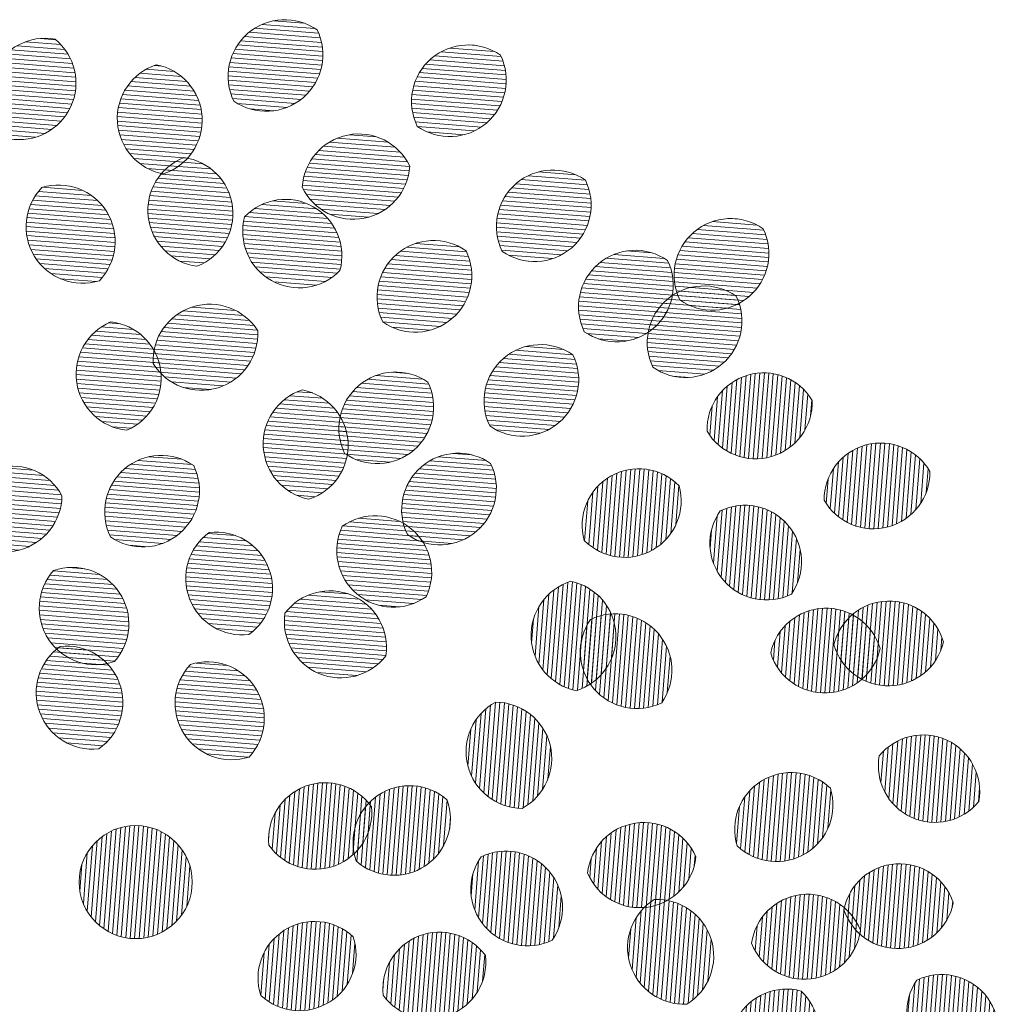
# Model space of a CAD drawing. Header units: metres. Extents: x 0 to 200176, y 0 to 356276.
# Tile 10 of 52: x 199122.888 to 199123.752, y 355670.111 to 355670.981. Entities that reach past the tile are written whole.
import ezdxf

# ---------------------------------------------------------------- set-up
doc = ezdxf.new("R2010")
doc.units = ezdxf.units.M
doc.layers.add('0_Ontwerplijnen_bomen', color=7, linetype='Continuous', lineweight=40)
doc.layers.add('N-WE-GR-BOOM-PRESENTATIE-S', color=90, linetype='Continuous', lineweight=5)
pattern_1 = [(265.5314259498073, (0, 0), (0.01995502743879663, -0.001559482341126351), [])]
pattern_2 = [(355.5314259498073, (0, 0), (0.001559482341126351, 0.01995502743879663), [])]

# ---------------------------------------------------------------- blocks, each defined once
blk = doc.blocks.new('BOOM_PRESENTATIE')
at = {"layer": 'N-WE-GR-BOOM-PRESENTATIE-S'}
h = blk.add_hatch(dxfattribs=at)
h.set_pattern_fill('ANSI31', color=98, scale=0.006304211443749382, angle=-49.46857405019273, style=0)
h.set_pattern_definition(pattern_2)
edge = h.paths.add_edge_path()
edge.add_arc((0.6642348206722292, 3.593286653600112), 0.2521684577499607, 55.00893813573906, 130.5314259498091)
edge.add_arc((0.6642348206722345, 3.593286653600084), 0.2521684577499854, 130.5314259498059, 206.0539137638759)
edge.add_arc((0.5822970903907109, 3.689116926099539), 0.2521684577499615, 235.0089381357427, 310.5314259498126)
edge.add_arc((0.5822970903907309, 3.689116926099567), 0.2521684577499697, 310.5314259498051, 386.0539137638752)
h = blk.add_hatch(dxfattribs=at)
h.set_pattern_fill('ANSI31', color=98, scale=0.006304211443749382, angle=-49.46857405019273, style=0)
h.set_pattern_definition(pattern_2)
edge = h.paths.add_edge_path()
edge.add_arc((-0.4038431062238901, 3.510398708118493), 0.252168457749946, 79.7771322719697, 155.2996200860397)
edge.add_arc((-0.4038431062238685, 3.510398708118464), 0.2521684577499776, 155.2996200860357, 230.8221079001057)
edge.add_arc((-0.5183913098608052, 3.563085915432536), 0.2521684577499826, 259.7771322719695, 335.2996200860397)
edge.add_arc((-0.5183913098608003, 3.563085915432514), 0.2521684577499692, 335.2996200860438, 410.8221079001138)
h = blk.add_hatch(dxfattribs=at)
h.set_pattern_fill('ANSI31', color=98, scale=0.006304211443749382, angle=-49.46857405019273, style=0)
h.set_pattern_definition(pattern_2)
edge = h.paths.add_edge_path()
edge.add_arc((1.481882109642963, 3.480677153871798), 0.2521684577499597, 55.00893813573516, 130.5314259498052)
edge.add_arc((1.481882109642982, 3.48067715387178), 0.2521684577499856, 130.5314259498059, 206.053913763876)
edge.add_arc((1.399944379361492, 3.57650742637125), 0.2521684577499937, 235.0089381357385, 310.5314259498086)
edge.add_arc((1.399944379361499, 3.576507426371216), 0.2521684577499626, 310.5314259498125, 386.0539137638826)
h = blk.add_hatch(dxfattribs=at)
h.set_pattern_fill('ANSI31', color=98, scale=0.006304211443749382, angle=-49.46857405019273, style=0)
h.set_pattern_definition(pattern_2)
edge = h.paths.add_edge_path()
edge.add_arc((0.04448530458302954, 3.39713196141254), 0.2521684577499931, 288.1303982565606, 363.6528860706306)
edge.add_arc((0.04448530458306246, 3.397131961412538), 0.2521684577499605, 3.652886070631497, 79.17537388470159)
edge.add_arc((0.1703133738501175, 3.405165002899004), 0.2521684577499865, 108.1303982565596, 183.6528860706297)
edge.add_arc((0.1703133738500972, 3.405165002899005), 0.2521684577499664, 183.6528860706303, 259.1753738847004)
h = blk.add_hatch(dxfattribs=at)
h.set_pattern_fill('ANSI31', color=98, scale=0.006304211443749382, angle=-49.46857405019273, style=0)
h.set_pattern_definition(pattern_2)
edge = h.paths.add_edge_path()
edge.add_arc((0.9700873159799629, 3.207477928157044), 0.2521684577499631, 205.6589581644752, 281.1814459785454)
edge.add_arc((0.970087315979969, 3.20747792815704), 0.2521684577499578, 281.1814459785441, 356.7039337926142)
edge.add_arc((0.9945371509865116, 3.08378702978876), 0.2521684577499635, 25.65895816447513, 101.1814459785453)
edge.add_arc((0.9945371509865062, 3.083787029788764), 0.2521684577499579, 101.1814459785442, 176.7039337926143)
h = blk.add_hatch(dxfattribs=at)
h.set_pattern_fill('ANSI31', color=98, scale=0.006304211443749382, angle=-49.46857405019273, style=0)
h.set_pattern_definition(pattern_2)
edge = h.paths.add_edge_path()
edge.add_arc((0.3064601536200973, 2.995809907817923), 0.2521684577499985, 111.3106181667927, 186.8331059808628)
edge.add_arc((0.3064601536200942, 2.995809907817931), 0.2521684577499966, 186.8331059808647, 262.3555937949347)
edge.add_arc((0.1812715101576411, 2.980808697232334), 0.2521684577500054, 291.3106181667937, 366.8331059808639)
edge.add_arc((0.1812715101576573, 2.980808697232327), 0.2521684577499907, 6.833105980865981, 82.35559379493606)
h = blk.add_hatch(dxfattribs=at)
h.set_pattern_fill('ANSI31', color=98, scale=0.006304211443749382, angle=-49.46857405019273, style=0)
h.set_pattern_definition(pattern_2)
edge = h.paths.add_edge_path()
edge.add_arc((1.860276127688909, 2.923213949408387), 0.2521684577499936, 55.00893813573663, 130.5314259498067)
edge.add_arc((1.860276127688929, 2.923213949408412), 0.2521684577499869, 130.5314259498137, 206.0539137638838)
edge.add_arc((1.778338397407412, 3.01904422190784), 0.2521684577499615, 235.0089381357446, 310.5314259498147)
edge.add_arc((1.778338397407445, 3.019044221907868), 0.252168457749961, 310.5314259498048, 386.0539137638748)
h = blk.add_hatch(dxfattribs=at)
h.set_pattern_fill('ANSI31', color=98, scale=0.006304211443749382, angle=-49.46857405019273, style=0)
h.set_pattern_definition(pattern_2)
edge = h.paths.add_edge_path()
edge.add_arc((-0.3435837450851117, 2.856252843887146), 0.25216845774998, 316.1643761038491, 391.6868639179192)
edge.add_arc((-0.3435837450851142, 2.85625284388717), 0.2521684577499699, 31.68686391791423, 107.2093517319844)
edge.add_arc((-0.236294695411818, 2.922481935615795), 0.2521684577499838, 136.1643761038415, 211.6868639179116)
edge.add_arc((-0.2362946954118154, 2.922481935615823), 0.2521684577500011, 211.6868639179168, 287.209351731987)
h = blk.add_hatch(dxfattribs=at)
h.set_pattern_fill('ANSI31', color=98, scale=0.006304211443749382, angle=-49.46857405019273, style=0)
h.set_pattern_definition(pattern_2)
edge = h.paths.add_edge_path()
edge.add_arc((0.6671886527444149, 2.792084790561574), 0.2521684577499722, 344.9981011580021, 420.5205889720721)
edge.add_arc((0.6671886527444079, 2.792084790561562), 0.2521684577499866, 60.52058897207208, 136.0430767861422)
edge.add_arc((0.7292360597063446, 2.901845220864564), 0.2521684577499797, 164.9981011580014, 240.5205889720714)
edge.add_arc((0.7292360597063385, 2.901845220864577), 0.2521684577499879, 240.520588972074, 316.0430767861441)
h = blk.add_hatch(dxfattribs=at)
h.set_pattern_fill('ANSI31', color=98, scale=0.006304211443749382, angle=-49.46857405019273, style=0)
h.set_pattern_definition(pattern_2)
edge = h.paths.add_edge_path()
edge.add_arc((2.652479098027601, 2.706670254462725), 0.2521684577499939, 55.0089381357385, 130.5314259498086)
edge.add_arc((2.652479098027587, 2.706670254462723), 0.2521684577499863, 130.5314259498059, 206.0539137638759)
edge.add_arc((2.570541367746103, 2.802500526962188), 0.252168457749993, 235.0089381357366, 310.5314259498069)
edge.add_arc((2.570541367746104, 2.80250052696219), 0.2521684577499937, 310.5314259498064, 386.0539137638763)
h = blk.add_hatch(dxfattribs=at)
h.set_pattern_fill('ANSI31', color=98, scale=0.006304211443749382, angle=-49.46857405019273, style=0)
h.set_pattern_definition(pattern_2)
edge = h.paths.add_edge_path()
edge.add_arc((1.328129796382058, 2.608476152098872), 0.2521684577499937, 55.00893813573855, 130.5314259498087)
edge.add_arc((1.328129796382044, 2.60847615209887), 0.2521684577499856, 130.5314259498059, 206.053913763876)
edge.add_arc((1.24619206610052, 2.704306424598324), 0.2521684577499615, 235.0089381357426, 310.5314259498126)
edge.add_arc((1.24619206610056, 2.704306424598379), 0.2521684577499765, 310.5314259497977, 386.0539137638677)
h = blk.add_hatch(dxfattribs=at)
h.set_pattern_fill('ANSI31', color=98, scale=0.006304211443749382, angle=-49.46857405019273, style=0)
h.set_pattern_definition(pattern_2)
edge = h.paths.add_edge_path()
edge.add_arc((2.226548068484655, 2.565123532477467), 0.2521684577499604, 55.00893813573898, 130.531425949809)
edge.add_arc((2.226548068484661, 2.565123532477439), 0.2521684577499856, 130.5314259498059, 206.053913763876)
edge.add_arc((2.144610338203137, 2.660953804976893), 0.2521684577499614, 235.0089381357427, 310.5314259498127)
edge.add_arc((2.144610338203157, 2.660953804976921), 0.2521684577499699, 310.5314259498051, 386.0539137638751)
h = blk.add_hatch(dxfattribs=at)
h.set_pattern_fill('ANSI31', color=98, scale=0.006304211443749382, angle=-49.46857405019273, style=0)
h.set_pattern_definition(pattern_2)
edge = h.paths.add_edge_path()
edge.add_arc((2.532748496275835, 2.406142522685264), 0.2521684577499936, 55.00893813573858, 130.5314259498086)
edge.add_arc((2.53274849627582, 2.406142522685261), 0.2521684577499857, 130.5314259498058, 206.0539137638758)
edge.add_arc((2.450810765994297, 2.501972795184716), 0.2521684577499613, 235.0089381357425, 310.5314259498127)
edge.add_arc((2.450810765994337, 2.50197279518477), 0.2521684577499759, 310.5314259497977, 386.0539137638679)
h = blk.add_hatch(dxfattribs=at)
h.set_pattern_fill('ANSI31', color=106, scale=0.006304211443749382, angle=-49.46857405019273, style=0)
h.set_pattern_definition(pattern_2)
edge = h.paths.add_edge_path()
edge.add_arc((0.2923187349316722, 2.444994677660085), 0.2521684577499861, 211.8169815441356, 287.3394693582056)
edge.add_arc((0.2923187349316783, 2.444994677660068), 0.2521684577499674, 287.3394693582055, 362.8619571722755)
edge.add_arc((0.3298959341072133, 2.324640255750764), 0.2521684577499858, 31.8169815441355, 107.3394693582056)
edge.add_arc((0.3298959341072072, 2.324640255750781), 0.2521684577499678, 107.3394693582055, 182.8619571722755)
h = blk.add_hatch(dxfattribs=at)
h.set_pattern_fill('ANSI31', color=106, scale=0.006304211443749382, angle=-49.46857405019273, style=0)
h.set_pattern_definition(pattern_2)
edge = h.paths.add_edge_path()
edge.add_arc((-0.1381030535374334, 2.24684496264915), 0.2521684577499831, 292.9952834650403, 368.5177712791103)
edge.add_arc((-0.1381030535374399, 2.246844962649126), 0.2521684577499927, 8.517771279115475, 84.04025909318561)
edge.add_arc((-0.0134095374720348, 2.265520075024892), 0.2521684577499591, 112.995283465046, 188.5177712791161)
edge.add_arc((-0.01340953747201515, 2.265520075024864), 0.2521684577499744, 188.517771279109, 264.040259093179)
h = blk.add_hatch(dxfattribs=at)
h.set_pattern_fill('ANSI31', color=106, scale=0.006304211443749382, angle=-49.46857405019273, style=0)
h.set_pattern_definition(pattern_2)
edge = h.paths.add_edge_path()
edge.add_arc((1.804945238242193, 2.144527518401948), 0.2521684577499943, 55.00893813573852, 130.5314259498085)
edge.add_arc((1.8049452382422, 2.144527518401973), 0.2521684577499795, 130.5314259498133, 206.0539137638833)
edge.add_arc((1.723007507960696, 2.240357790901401), 0.2521684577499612, 235.0089381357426, 310.5314259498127)
edge.add_arc((1.723007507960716, 2.240357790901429), 0.2521684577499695, 310.5314259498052, 386.0539137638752)
h = blk.add_hatch(dxfattribs=at)
h.set_pattern_fill('ANSI31', color=106, scale=0.006304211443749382, angle=-49.46857405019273, style=0)
h.set_pattern_definition(pattern_2)
edge = h.paths.add_edge_path()
edge.add_arc((1.158217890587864, 2.022366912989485), 0.2521684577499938, 55.00893813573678, 130.5314259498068)
edge.add_arc((1.158217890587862, 2.022366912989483), 0.2521684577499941, 130.5314259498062, 206.0539137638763)
edge.add_arc((1.076280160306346, 2.118197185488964), 0.2521684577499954, 235.0089381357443, 310.5314259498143)
edge.add_arc((1.076280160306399, 2.118197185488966), 0.2521684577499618, 310.5314259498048, 386.0539137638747)
h = blk.add_hatch(dxfattribs=at)
h.set_pattern_fill('ANSI31', color=98, scale=0.006304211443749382, angle=220.5314259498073, style=0)
h.set_pattern_definition(pattern_1)
edge = h.paths.add_edge_path()
edge.add_arc((2.799384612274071, 2.01859907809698), 0.2521684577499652, 30.85668095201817, 106.3791687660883)
edge.add_arc((2.799384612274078, 2.018599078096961), 0.2521684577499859, 106.3791687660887, 181.9016565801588)
edge.add_arc((2.763829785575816, 2.13956637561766), 0.2521684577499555, 210.8566809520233, 286.3791687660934)
edge.add_arc((2.763829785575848, 2.139566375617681), 0.2521684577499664, 286.3791687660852, 361.9016565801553)
h = blk.add_hatch(dxfattribs=at)
h.set_pattern_fill('ANSI31', color=106, scale=0.006304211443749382, angle=-49.46857405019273, style=0)
h.set_pattern_definition(pattern_2)
edge = h.paths.add_edge_path()
edge.add_arc((0.8207541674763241, 1.954656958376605), 0.2521684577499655, 107.853573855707, 183.376061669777)
edge.add_arc((0.8207541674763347, 1.954656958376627), 0.2521684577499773, 183.3760616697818, 258.8985494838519)
edge.add_arc((0.6948887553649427, 1.947231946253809), 0.252168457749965, 287.8535738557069, 363.376061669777)
edge.add_arc((0.6948887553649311, 1.947231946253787), 0.2521684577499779, 3.376061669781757, 78.89854948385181)
h = blk.add_hatch(dxfattribs=at)
h.set_pattern_fill('ANSI31', color=98, scale=0.006304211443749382, angle=220.5314259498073, style=0)
h.set_pattern_definition(pattern_1)
edge = h.paths.add_edge_path()
edge.add_arc((3.321385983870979, 1.705773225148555), 0.2521684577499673, 29.59422146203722, 105.1167092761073)
edge.add_arc((3.321385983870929, 1.705773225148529), 0.2521684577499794, 105.1167092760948, 180.6391970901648)
edge.add_arc((3.288504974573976, 1.827494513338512), 0.2521684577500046, 209.5942214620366, 285.1167092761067)
edge.add_arc((3.288504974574, 1.827494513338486), 0.252168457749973, 285.1167092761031, 360.6391970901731)
h = blk.add_hatch(dxfattribs=at)
h.set_pattern_fill('ANSI31', color=106, scale=0.006304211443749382, angle=-49.46857405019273, style=0)
h.set_pattern_definition(pattern_2)
edge = h.paths.add_edge_path()
edge.add_arc((0.1140178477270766, 1.650525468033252), 0.252168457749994, 55.00893813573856, 130.5314259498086)
edge.add_arc((0.1140178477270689, 1.650525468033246), 0.2521684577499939, 130.5314259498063, 206.0539137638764)
edge.add_arc((0.03208011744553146, 1.7463557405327), 0.2521684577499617, 235.0089381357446, 310.5314259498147)
edge.add_arc((0.03208011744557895, 1.74635574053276), 0.2521684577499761, 310.5314259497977, 386.0539137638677)
h = blk.add_hatch(dxfattribs=at)
h.set_pattern_fill('ANSI31', color=106, scale=0.006304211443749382, angle=-49.46857405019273, style=0)
h.set_pattern_definition(pattern_2)
edge = h.paths.add_edge_path()
edge.add_arc((1.437776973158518, 1.660267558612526), 0.2521684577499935, 55.00893813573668, 130.5314259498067)
edge.add_arc((1.437776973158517, 1.660267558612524), 0.2521684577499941, 130.5314259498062, 206.0539137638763)
edge.add_arc((1.355839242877, 1.756097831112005), 0.2521684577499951, 235.0089381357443, 310.5314259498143)
edge.add_arc((1.355839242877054, 1.756097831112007), 0.2521684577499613, 310.5314259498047, 386.0539137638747)
h = blk.add_hatch(dxfattribs=at)
h.set_pattern_fill('ANSI31', color=106, scale=0.006304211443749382, angle=-49.46857405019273, style=0)
h.set_pattern_definition(pattern_2)
edge = h.paths.add_edge_path()
edge.add_arc((-0.5504164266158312, 1.602727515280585), 0.2521684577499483, 28.45144370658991, 103.97393152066)
edge.add_arc((-0.5504164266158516, 1.602727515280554), 0.2521684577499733, 103.9739315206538, 179.4964193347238)
edge.add_arc((-0.5808632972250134, 1.725080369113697), 0.2521684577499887, 208.4514437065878, 283.9739315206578)
edge.add_arc((-0.5808632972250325, 1.725080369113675), 0.2521684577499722, 283.9739315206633, 359.4964193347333)
h = blk.add_hatch(dxfattribs=at)
h.set_pattern_fill('ANSI31', color=106, scale=0.006304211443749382, angle=220.5314259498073, style=0)
h.set_pattern_definition(pattern_1)
edge = h.paths.add_edge_path()
edge.add_arc((2.242707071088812, 1.590962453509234), 0.2521684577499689, 44.46647829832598, 119.988966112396)
edge.add_arc((2.242707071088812, 1.590962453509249), 0.2521684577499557, 119.9889661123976, 195.5114539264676)
edge.add_arc((2.179685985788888, 1.700166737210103), 0.2521684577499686, 224.466478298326, 299.988966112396)
edge.add_arc((2.179685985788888, 1.700166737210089), 0.2521684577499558, 299.9889661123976, 375.5114539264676)
h = blk.add_hatch(dxfattribs=at)
h.set_pattern_fill('ANSI31', color=106, scale=0.006304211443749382, angle=220.5314259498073, style=0)
h.set_pattern_definition(pattern_1)
edge = h.paths.add_edge_path()
edge.add_arc((2.716321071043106, 1.428258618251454), 0.2521684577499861, 325.0089381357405, 400.5314259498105)
edge.add_arc((2.716321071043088, 1.428258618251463), 0.2521684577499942, 40.5314259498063, 116.0539137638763)
edge.add_arc((2.812151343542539, 1.510196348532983), 0.2521684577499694, 145.0089381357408, 220.5314259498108)
edge.add_arc((2.812151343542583, 1.510196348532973), 0.2521684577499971, 220.5314259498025, 296.0539137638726)
h = blk.add_hatch(dxfattribs=at)
h.set_pattern_fill('ANSI31', color=54, scale=0.006304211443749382, angle=-49.46857405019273, style=0)
h.set_pattern_definition(pattern_2)
edge = h.paths.add_edge_path()
edge.add_arc((1.067565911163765, 1.381245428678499), 0.2521684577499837, 334.4742554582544, 409.9967432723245)
edge.add_arc((1.067565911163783, 1.381245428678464), 0.2521684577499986, 49.99674327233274, 125.5192310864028)
edge.add_arc((1.148616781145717, 1.477826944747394), 0.2521684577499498, 154.4742554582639, 229.996743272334)
edge.add_arc((1.148616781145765, 1.477826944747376), 0.2521684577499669, 229.996743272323, 305.519231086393)
h = blk.add_hatch(dxfattribs=at)
h.set_pattern_fill('ANSI31', color=54, scale=0.006304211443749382, angle=-49.46857405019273, style=0)
h.set_pattern_definition(pattern_2)
edge = h.paths.add_edge_path()
edge.add_arc((0.4752724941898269, 1.354469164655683), 0.2521684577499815, 125.7132664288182, 201.2357542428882)
edge.add_arc((0.4752724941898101, 1.354469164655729), 0.2521684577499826, 201.2357542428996, 276.7582420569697)
edge.add_arc((0.3577496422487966, 1.308800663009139), 0.2521684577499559, 305.7132664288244, 381.2357542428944)
edge.add_arc((0.357749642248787, 1.308800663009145), 0.2521684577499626, 21.23575424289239, 96.75824205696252)
h = blk.add_hatch(dxfattribs=at)
h.set_pattern_fill('ANSI31', color=54, scale=0.006304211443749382, angle=-49.46857405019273, style=0)
h.set_pattern_definition(pattern_2)
edge = h.paths.add_edge_path()
edge.add_arc((-0.1776953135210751, 1.221265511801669), 0.2521684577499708, 138.2969288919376, 213.8194167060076)
edge.add_arc((-0.1776953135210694, 1.221265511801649), 0.2521684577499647, 213.8194167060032, 289.3419045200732)
edge.add_arc((-0.2824455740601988, 1.151089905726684), 0.2521684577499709, 318.2969288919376, 393.8194167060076)
edge.add_arc((-0.2824455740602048, 1.151089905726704), 0.2521684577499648, 33.81941670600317, 109.3419045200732)
h = blk.add_hatch(dxfattribs=at)
h.set_pattern_fill('ANSI31', color=54, scale=0.006304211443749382, angle=220.5314259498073, style=0)
h.set_pattern_definition(pattern_1)
edge = h.paths.add_edge_path()
edge.add_arc((1.888884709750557, 1.09441961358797), 0.2521684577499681, 287.1425814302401, 362.6650692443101)
edge.add_arc((1.888884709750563, 1.094419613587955), 0.2521684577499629, 2.665069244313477, 78.18755705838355)
edge.add_arc((2.014832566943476, 1.100282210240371), 0.252168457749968, 107.1425814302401, 182.6650692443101)
edge.add_arc((2.014832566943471, 1.100282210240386), 0.2521684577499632, 182.6650692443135, 258.1875570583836)
h = blk.add_hatch(dxfattribs=at)
h.set_pattern_fill('ANSI31', color=54, scale=0.006304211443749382, angle=-49.46857405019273, style=0)
h.set_pattern_definition(pattern_2)
edge = h.paths.add_edge_path()
edge.add_arc((0.9148823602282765, 1.162693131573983), 0.252168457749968, 171.5816616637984, 247.1041494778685)
edge.add_arc((0.9148823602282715, 1.162693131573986), 0.2521684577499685, 247.1041494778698, 322.6266372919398)
edge.add_arc((0.8658283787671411, 1.046542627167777), 0.2521684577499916, 351.5816616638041, 427.1041494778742)
edge.add_arc((0.8658283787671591, 1.046542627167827), 0.2521684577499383, 67.10414947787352, 142.6266372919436)
h = blk.add_hatch(dxfattribs=at)
h.set_pattern_fill('ANSI31', color=98, scale=0.006304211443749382, angle=220.5314259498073, style=0)
h.set_pattern_definition(pattern_1)
edge = h.paths.add_edge_path()
edge.add_arc((3.35878692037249, 1.001144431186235), 0.25216845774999, 16.00923003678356, 91.53171785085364)
edge.add_arc((3.3587869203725, 1.001144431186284), 0.252168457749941, 91.53171785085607, 167.0542056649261)
edge.add_arc((3.355416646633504, 1.12718360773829), 0.2521684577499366, 196.0092300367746, 271.5317178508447)
edge.add_arc((3.355416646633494, 1.127183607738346), 0.2521684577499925, 271.5317178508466, 347.0542056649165)
h = blk.add_hatch(dxfattribs=at)
h.set_pattern_fill('ANSI31', color=54, scale=0.006304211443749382, angle=220.5314259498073, style=0)
h.set_pattern_definition(pattern_1)
edge = h.paths.add_edge_path()
edge.add_arc((2.138396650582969, 0.9441318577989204), 0.2521684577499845, 325.0089381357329, 400.5314259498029)
edge.add_arc((2.138396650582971, 0.9441318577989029), 0.2521684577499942, 40.5314259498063, 116.0539137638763)
edge.add_arc((2.234226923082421, 1.026069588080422), 0.2521684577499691, 145.0089381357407, 220.5314259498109)
edge.add_arc((2.234226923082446, 1.026069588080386), 0.2521684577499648, 220.531425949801, 296.053913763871)
h = blk.add_hatch(dxfattribs=at)
h.set_pattern_fill('ANSI31', color=106, scale=0.006304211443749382, angle=220.5314259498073, style=0)
h.set_pattern_definition(pattern_1)
edge = h.paths.add_edge_path()
edge.add_arc((3.077466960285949, 0.9691685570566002), 0.2521684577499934, 16.84312008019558, 92.36560789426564)
edge.add_arc((3.077466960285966, 0.9691685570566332), 0.2521684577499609, 92.36560789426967, 167.8880957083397)
edge.add_arc((3.07226271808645, 1.095145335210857), 0.2521684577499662, 196.8431200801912, 272.3656078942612)
edge.add_arc((3.072262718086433, 1.095145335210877), 0.2521684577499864, 272.3656078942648, 347.8880957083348)
h = blk.add_hatch(dxfattribs=at)
h.set_pattern_fill('ANSI31', color=54, scale=0.006304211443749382, angle=-49.46857405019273, style=0)
h.set_pattern_definition(pattern_2)
edge = h.paths.add_edge_path()
edge.add_arc((-0.19119707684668, 0.8446401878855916), 0.2521684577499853, 125.0201308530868, 200.5426186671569)
edge.add_arc((-0.1911970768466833, 0.8446401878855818), 0.2521684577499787, 200.5426186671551, 276.0651064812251)
edge.add_arc((-0.3092637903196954, 0.8003967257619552), 0.252168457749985, 305.0201308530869, 380.5426186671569)
edge.add_arc((-0.3092637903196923, 0.8003967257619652), 0.2521684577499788, 20.54261866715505, 96.06510648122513)
h = blk.add_hatch(dxfattribs=at)
h.set_pattern_fill('ANSI31', color=54, scale=0.006304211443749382, angle=-49.46857405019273, style=0)
h.set_pattern_definition(pattern_2)
edge = h.paths.add_edge_path()
edge.add_arc((0.4277707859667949, 0.7976534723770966), 0.2521684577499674, 136.8764723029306, 212.3989601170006)
edge.add_arc((0.4277707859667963, 0.7976534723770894), 0.2521684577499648, 212.398960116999, 287.9214479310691)
edge.add_arc((0.3213131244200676, 0.7300960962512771), 0.2521684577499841, 316.8764723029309, 392.398960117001)
edge.add_arc((0.3213131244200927, 0.7300960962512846), 0.2521684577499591, 32.39896011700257, 107.9214479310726)
h = blk.add_hatch(dxfattribs=at)
h.set_pattern_fill('ANSI31', color=60, scale=0.006304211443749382, angle=220.5314259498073, style=0)
h.set_pattern_definition(pattern_1)
edge = h.paths.add_edge_path()
edge.add_arc((1.602727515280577, 0.5504164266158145), 0.2521684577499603, 298.4514437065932, 373.9739315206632)
edge.add_arc((1.602727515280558, 0.55041642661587), 0.2521684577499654, 13.97393152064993, 89.49641933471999)
edge.add_arc((1.725080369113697, 0.5808632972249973), 0.2521684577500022, 118.4514437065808, 193.9739315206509)
edge.add_arc((1.72508036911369, 0.5808632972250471), 0.2521684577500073, 193.9739315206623, 269.4964193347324)
h = blk.add_hatch(dxfattribs=at)
h.set_pattern_fill('ANSI31', color=98, scale=0.006304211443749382, angle=220.5314259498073, style=0)
h.set_pattern_definition(pattern_1)
edge = h.paths.add_edge_path()
edge.add_arc((3.510398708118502, 0.4038431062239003), 0.25216845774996, 349.777132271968, 425.2996200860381)
edge.add_arc((3.510398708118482, 0.4038431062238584), 0.2521684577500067, 65.29962008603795, 140.822107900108)
edge.add_arc((3.563085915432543, 0.5183913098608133), 0.2521684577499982, 169.7771322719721, 245.299620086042)
edge.add_arc((3.563085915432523, 0.5183913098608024), 0.2521684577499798, 245.2996200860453, 320.8221079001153)
h = blk.add_hatch(dxfattribs=at)
h.set_pattern_fill('ANSI31', color=106, scale=0.006304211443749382, angle=220.5314259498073, style=0)
h.set_pattern_definition(pattern_1)
edge = h.paths.add_edge_path()
edge.add_arc((2.856252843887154, 0.3435837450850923), 0.2521684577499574, 226.1643761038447, 301.6868639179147)
edge.add_arc((2.856252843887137, 0.3435837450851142), 0.2521684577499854, 301.6868639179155, 377.2093517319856)
edge.add_arc((2.922481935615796, 0.2362946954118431), 0.2521684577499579, 46.16437610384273, 121.6868639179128)
edge.add_arc((2.922481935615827, 0.23629469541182), 0.2521684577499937, 121.6868639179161, 197.2093517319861)
h = blk.add_hatch(dxfattribs=at)
h.set_pattern_fill('ANSI31', color=60, scale=0.006304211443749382, angle=220.5314259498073, style=0)
h.set_pattern_definition(pattern_1)
edge = h.paths.add_edge_path()
edge.add_arc((0.8446401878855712, 0.1911970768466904), 0.252168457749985, 35.02013085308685, 110.5426186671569)
edge.add_arc((0.84464018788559, 0.191197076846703), 0.2521684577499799, 110.5426186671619, 186.065106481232)
edge.add_arc((0.8003967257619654, 0.3092637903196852), 0.252168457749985, 215.0201308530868, 290.5426186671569)
edge.add_arc((0.8003967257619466, 0.3092637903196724), 0.2521684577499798, 290.5426186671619, 366.065106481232)
h = blk.add_hatch(dxfattribs=at)
h.set_pattern_fill('ANSI31', color=60, scale=0.006304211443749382, angle=220.5314259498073, style=0)
h.set_pattern_definition(pattern_1)
edge = h.paths.add_edge_path()
edge.add_arc((1.221265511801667, 0.1776953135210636), 0.2521684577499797, 48.29692889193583, 123.8194167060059)
edge.add_arc((1.221265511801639, 0.177695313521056), 0.2521684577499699, 123.8194167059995, 199.3419045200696)
edge.add_arc((1.151089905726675, 0.2824455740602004), 0.2521684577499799, 228.2969288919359, 303.8194167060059)
edge.add_arc((1.151089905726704, 0.2824455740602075), 0.2521684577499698, 303.8194167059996, 379.3419045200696)
h = blk.add_hatch(dxfattribs=at)
h.set_pattern_fill('ANSI31', color=54, scale=0.006304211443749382, angle=220.5314259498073, style=0)
h.set_pattern_definition(pattern_1)
edge = h.paths.add_edge_path()
edge.add_arc((2.246844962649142, 0.13810305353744), 0.2521684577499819, 202.9952834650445, 278.5177712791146)
edge.add_arc((2.246844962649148, 0.1381030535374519), 0.2521684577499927, 278.5177712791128, 354.0402590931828)
edge.add_arc((2.26552007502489, 0.01340953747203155), 0.252168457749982, 22.99528346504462, 98.51777127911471)
edge.add_arc((2.265520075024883, 0.01340953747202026), 0.2521684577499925, 98.51777127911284, 174.0402590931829)
h = blk.add_hatch(dxfattribs=at)
h.set_pattern_fill('ANSI31', color=60, scale=0.006304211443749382, angle=40.53142594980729, style=0)
h.set_pattern_definition([(85.53142594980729, (0, 0), (-0.01995502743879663, 0.001559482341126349), [])])
edge = h.paths.add_edge_path()
edge.add_arc((0, 0), 0.2521684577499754, 0, 360)
h = blk.add_hatch(dxfattribs=at)
h.set_pattern_fill('ANSI31', color=60, scale=0.006304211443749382, angle=220.5314259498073, style=0)
h.set_pattern_definition(pattern_1)
edge = h.paths.add_edge_path()
edge.add_arc((1.650525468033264, -0.1140178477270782), 0.2521684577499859, 325.0089381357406, 400.5314259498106)
edge.add_arc((1.650525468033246, -0.1140178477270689), 0.2521684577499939, 40.5314259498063, 116.0539137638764)
edge.add_arc((1.746355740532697, -0.03208011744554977), 0.2521684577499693, 145.0089381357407, 220.5314259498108)
edge.add_arc((1.746355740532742, -0.03208011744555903), 0.2521684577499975, 220.5314259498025, 296.0539137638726)
h = blk.add_hatch(dxfattribs=at)
h.set_pattern_fill('ANSI31', color=106, scale=0.006304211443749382, angle=220.5314259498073, style=0)
h.set_pattern_definition(pattern_1)
edge = h.paths.add_edge_path()
edge.add_arc((3.397131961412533, -0.04448530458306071), 0.2521684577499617, 198.130398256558, 273.6528860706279)
edge.add_arc((3.397131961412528, -0.04448530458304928), 0.252168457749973, 273.6528860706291, 349.1753738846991)
edge.add_arc((3.405165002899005, -0.1703133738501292), 0.2521684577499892, 18.13039825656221, 93.6528860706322)
edge.add_arc((3.405165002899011, -0.1703133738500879), 0.2521684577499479, 93.6528860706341, 169.1753738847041)
h = blk.add_hatch(dxfattribs=at)
h.set_pattern_fill('ANSI31', color=54, scale=0.006304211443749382, angle=220.5314259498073, style=0)
h.set_pattern_definition(pattern_1)
edge = h.paths.add_edge_path()
edge.add_arc((2.444994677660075, -0.2923187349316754), 0.2521684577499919, 121.8169815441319, 197.3394693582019)
edge.add_arc((2.444994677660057, -0.2923187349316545), 0.2521684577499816, 197.3394693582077, 272.8619571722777)
edge.add_arc((2.324640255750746, -0.3298959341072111), 0.2521684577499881, 301.8169815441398, 377.3394693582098)
edge.add_arc((2.324640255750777, -0.3298959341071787), 0.2521684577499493, 17.33946935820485, 92.86195717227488)
h = blk.add_hatch(dxfattribs=at)
h.set_pattern_fill('ANSI31', color=106, scale=0.006304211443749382, angle=220.5314259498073, style=0)
h.set_pattern_definition(pattern_1)
edge = h.paths.add_edge_path()
edge.add_arc((2.995809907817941, -0.3064601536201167), 0.2521684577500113, 21.31061816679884, 96.83310598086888)
edge.add_arc((2.995809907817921, -0.3064601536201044), 0.2521684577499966, 96.8331059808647, 172.3555937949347)
edge.add_arc((2.980808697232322, -0.1812715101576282), 0.2521684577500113, 201.3106181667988, 276.8331059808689)
edge.add_arc((2.980808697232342, -0.1812715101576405), 0.2521684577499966, 276.8331059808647, 352.3555937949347)
h = blk.add_hatch(dxfattribs=at)
h.set_pattern_fill('ANSI31', color=60, scale=0.006304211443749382, angle=220.5314259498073, style=0)
h.set_pattern_definition(pattern_1)
edge = h.paths.add_edge_path()
edge.add_arc((0.797653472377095, -0.42777078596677), 0.2521684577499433, 46.8764723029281, 122.3989601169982)
edge.add_arc((0.7976534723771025, -0.4277707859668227), 0.2521684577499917, 122.3989601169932, 197.9214479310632)
edge.add_arc((0.7300960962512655, -0.3213131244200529), 0.2521684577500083, 226.8764723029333, 302.3989601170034)
edge.add_arc((0.7300960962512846, -0.3213131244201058), 0.2521684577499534, 302.3989601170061, 377.9214479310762)
h = blk.add_hatch(dxfattribs=at)
h.set_pattern_fill('ANSI31', color=60, scale=0.006304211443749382, angle=220.5314259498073, style=0)
h.set_pattern_definition(pattern_1)
edge = h.paths.add_edge_path()
edge.add_arc((1.354469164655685, -0.4752724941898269), 0.2521684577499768, 35.71326642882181, 111.2357542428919)
edge.add_arc((1.354469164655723, -0.4752724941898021), 0.2521684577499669, 111.2357542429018, 186.7582420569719)
edge.add_arc((1.308800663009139, -0.3577496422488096), 0.2521684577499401, 215.7132664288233, 291.2357542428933)
edge.add_arc((1.308800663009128, -0.357749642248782), 0.2521684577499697, 291.2357542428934, 366.7582420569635)
h = blk.add_hatch(dxfattribs=at)
h.set_pattern_fill('ANSI31', color=98, scale=0.006304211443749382, angle=220.5314259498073, style=0)
h.set_pattern_definition(pattern_1)
edge = h.paths.add_edge_path()
edge.add_arc((3.59328665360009, -0.6642348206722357), 0.2521684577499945, 325.0089381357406, 400.5314259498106)
edge.add_arc((3.593286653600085, -0.664234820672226), 0.2521684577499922, 40.5314259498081, 116.0539137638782)
edge.add_arc((3.68911692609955, -0.5822970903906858), 0.2521684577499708, 145.0089381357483, 220.5314259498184)
edge.add_arc((3.689116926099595, -0.5822970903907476), 0.2521684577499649, 220.531425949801, 296.053913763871)
h = blk.add_hatch(dxfattribs=at)
h.set_pattern_fill('ANSI31', color=106, scale=0.006304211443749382, angle=220.5314259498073, style=0)
h.set_pattern_definition(pattern_1)
edge = h.paths.add_edge_path()
edge.add_arc((2.792084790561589, -0.6671886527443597), 0.2521684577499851, 254.9981011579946, 330.5205889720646)
edge.add_arc((2.792084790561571, -0.6671886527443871), 0.2521684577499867, 330.520588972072, 406.0430767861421)
edge.add_arc((2.901845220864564, -0.7292360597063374), 0.2521684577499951, 74.99810115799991, 150.5205889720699)
edge.add_arc((2.901845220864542, -0.7292360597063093), 0.2521684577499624, 150.520588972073, 226.0430767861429)
at = {"layer": 'N-WE-GR-BOOM-PRESENTATIE-S', "color": 98}
for points in [[(0.8088404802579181, 3.799873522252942, 0.3419987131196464), (0.5003593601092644, 3.784947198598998, 0.3419987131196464), (0.4376914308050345, 3.482530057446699, 0.3419987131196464), (0.7461725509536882, 3.497456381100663, 0.3419987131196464)], [(-0.3590888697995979, 3.758563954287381, 0.3419987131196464), (-0.6329395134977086, 3.615773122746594, 0.3419987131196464), (-0.5631455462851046, 3.314920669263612, 0.3419987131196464), (-0.289294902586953, 3.45771150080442, 0.3419987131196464)], [(1.626487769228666, 3.687264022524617, 0.3419987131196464), (1.318006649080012, 3.672337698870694, 0.3419987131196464), (1.255338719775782, 3.369920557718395, 0.3419987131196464), (1.563819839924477, 3.384846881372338, 0.3419987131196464)], [(0.1229552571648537, 3.157483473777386, 0.3419987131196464), (0.2961414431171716, 3.413198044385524, 0.3419987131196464), (0.09184342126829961, 3.644813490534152, 0.3419987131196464), (-0.08134276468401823, 3.389098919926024, 0.3419987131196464)], [(0.7427858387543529, 3.098285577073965, 0.3419987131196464), (1.01898698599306, 2.960096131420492, 0.3419987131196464), (1.221838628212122, 3.192979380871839, 0.3419987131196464), (0.9456374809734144, 3.331168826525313, 0.3419987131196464)], [(0.2148161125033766, 3.230736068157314, 0.3419987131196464), (0.05608286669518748, 2.965807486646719, 0.3419987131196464), (0.2729155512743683, 2.745882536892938, 0.3419987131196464), (0.4316487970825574, 3.010811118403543, 0.3419987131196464)], [(2.004881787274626, 3.129800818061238, 0.3419987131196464), (1.696400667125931, 3.114874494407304, 0.3419987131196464), (1.633732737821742, 2.812457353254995, 0.3419987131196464), (1.942213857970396, 2.82738367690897, 0.3419987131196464)], [(-0.1616871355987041, 2.681603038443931, 0.3419987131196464), (-0.1290056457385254, 2.988711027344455, 0.3419987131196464), (-0.4181913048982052, 3.097131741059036, 0.3419987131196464), (-0.4508727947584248, 2.790023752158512, 0.3419987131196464)], [(0.9107625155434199, 2.726810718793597, 0.3419987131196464), (0.7912834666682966, 3.011605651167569, 0.3419987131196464), (0.4856621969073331, 2.967119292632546, 0.3419987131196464), (0.6051412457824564, 2.682324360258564, 0.3419987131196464)], [(2.797084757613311, 2.913257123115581, 0.3419987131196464), (2.488603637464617, 2.898330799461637, 0.3419987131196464), (2.425935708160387, 2.595913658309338, 0.3419987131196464), (2.734416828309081, 2.610839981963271, 0.3419987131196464)], [(1.472735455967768, 2.815063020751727, 0.3419987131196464), (1.164254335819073, 2.800136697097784, 0.3419987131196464), (1.101586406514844, 2.497719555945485, 0.3419987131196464), (1.410067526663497, 2.512645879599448, 0.3419987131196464)], [(2.371153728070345, 2.771710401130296, 0.3419987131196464), (2.062672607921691, 2.756784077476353, 0.3419987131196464), (2.000004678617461, 2.454366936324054, 0.3419987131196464), (2.308485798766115, 2.469293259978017, 0.3419987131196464)], [(2.677354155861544, 2.612729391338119, 0.3419987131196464), (2.36887303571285, 2.597803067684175, 0.3419987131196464), (2.30620510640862, 2.295385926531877, 0.3419987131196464), (2.614686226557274, 2.31031225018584, 0.3419987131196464)], [(3.01585936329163, 2.147934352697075, 0.3419987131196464), (2.728274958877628, 2.260533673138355, 0.3419987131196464), (2.547355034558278, 2.01023110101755, 0.3419987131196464), (2.834939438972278, 1.897631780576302, 0.3419987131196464)], [(3.540657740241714, 1.830307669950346, 0.3419987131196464), (3.255623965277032, 1.949215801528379, 0.3419987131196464), (3.069233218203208, 1.702960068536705, 0.3419987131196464), (3.354266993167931, 1.584051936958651, 0.3419987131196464)], [(3.60117559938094, 1.07069052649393, 0.3419987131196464), (3.352046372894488, 1.253222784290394, 0.3419987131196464), (3.113027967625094, 1.057637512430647, 0.3419987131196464), (3.362157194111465, 0.8751052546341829, 0.3419987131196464)], [(3.758563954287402, 0.3590888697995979, 0.3419987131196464), (3.615773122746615, 0.632939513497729, 0.3419987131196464), (3.314920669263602, 0.5631455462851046, 0.3419987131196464), (3.45771150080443, 0.2892949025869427, 0.3419987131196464)], [(3.799873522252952, -0.8088404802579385, 0.3419987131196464), (3.784947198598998, -0.5003593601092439, 0.3419987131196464), (3.482530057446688, -0.4376914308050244, 0.3419987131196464), (3.497456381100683, -0.7461725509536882, 0.3419987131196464)]]:
    blk.add_lwpolyline(points, format="xyb", close=True, dxfattribs=at)
at = {"layer": 'N-WE-GR-BOOM-PRESENTATIE-S', "color": 106}
for points in [[(0.07804199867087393, 2.312049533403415, 0.3419987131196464), (0.3674731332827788, 2.20428583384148, 0.3419987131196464), (0.5441726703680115, 2.457585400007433, 0.3419987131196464), (0.2547415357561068, 2.565349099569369, 0.3419987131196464)], [(-0.03959209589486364, 2.014714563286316, 0.3419987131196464), (0.111283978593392, 2.284195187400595, 0.3419987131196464), (-0.1119204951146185, 2.497650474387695, 0.3419987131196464), (-0.2627965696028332, 2.228169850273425, 0.3419987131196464)], [(1.949550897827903, 2.351114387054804, 0.3419987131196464), (1.641069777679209, 2.336188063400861, 0.3419987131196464), (1.57840184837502, 2.033770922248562, 0.3419987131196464), (1.886882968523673, 2.048697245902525, 0.3419987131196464)], [(1.30282355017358, 2.228953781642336, 0.3419987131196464), (0.9943424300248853, 2.214027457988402, 0.3419987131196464), (0.9316745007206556, 1.911610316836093, 0.3419987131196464), (1.24015562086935, 1.926536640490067, 0.3419987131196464)], [(0.7434429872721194, 2.194681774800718, 0.3419987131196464), (0.5690233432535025, 1.939806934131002, 0.3419987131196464), (0.7721999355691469, 1.707207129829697, 0.3419987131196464), (0.9466195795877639, 1.962081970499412, 0.3419987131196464)], [(0.2586235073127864, 1.857112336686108, 0.3419987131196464), (-0.04985761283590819, 1.842186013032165, 0.3419987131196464), (-0.112525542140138, 1.539768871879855, 0.3419987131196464), (0.1959555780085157, 1.55469519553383, 0.3419987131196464)], [(1.582382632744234, 1.866854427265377, 0.3419987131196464), (1.27390151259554, 1.851928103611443, 0.3419987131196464), (1.21123358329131, 1.549510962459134, 0.3419987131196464), (1.519714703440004, 1.564437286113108, 0.3419987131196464)], [(-0.328704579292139, 1.722864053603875, 0.3419987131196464), (-0.6113101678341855, 1.847433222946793, 0.3419987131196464), (-0.8025751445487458, 1.604943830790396, 0.3419987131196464), (-0.5199695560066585, 1.480374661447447, 0.3419987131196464)], [(2.422669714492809, 1.767604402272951, 0.3419987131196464), (2.116664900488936, 1.809371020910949, 0.3419987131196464), (1.999723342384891, 1.523524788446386, 0.3419987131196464), (2.305728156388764, 1.481758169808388, 0.3419987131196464)], [(2.922907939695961, 1.283652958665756, 0.3419987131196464), (2.907981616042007, 1.59213407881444, 0.3419987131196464), (2.605564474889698, 1.65480200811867, 0.3419987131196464), (2.620490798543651, 1.346320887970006, 0.3419987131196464)], [(3.318817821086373, 1.04223491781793, 0.3419987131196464), (3.067058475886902, 1.221122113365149, 0.3419987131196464), (2.830911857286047, 1.022078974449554, 0.3419987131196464), (3.082671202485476, 0.8431917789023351, 0.3419987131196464)], [(2.681603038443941, 0.1616871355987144, 0.3419987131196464), (2.988711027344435, 0.1290056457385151, 0.3419987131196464), (3.097131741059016, 0.4181913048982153, 0.3419987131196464), (2.790023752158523, 0.4508727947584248, 0.3419987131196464)], [(3.157483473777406, -0.122955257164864, 0.3419987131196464), (3.413198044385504, -0.2961414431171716, 0.3419987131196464), (3.644813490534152, -0.09184342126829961, 0.3419987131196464), (3.389098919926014, 0.08134276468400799, 0.3419987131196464)], [(3.230736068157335, -0.2148161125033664, 0.3419987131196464), (2.965807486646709, -0.05608286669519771, 0.3419987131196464), (2.745882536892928, -0.2729155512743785, 0.3419987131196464), (3.010811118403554, -0.4316487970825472, 0.3419987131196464)], [(2.726810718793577, -0.9107625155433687, 0.3419987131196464), (3.011605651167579, -0.7912834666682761, 0.3419987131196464), (2.967119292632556, -0.4856621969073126, 0.3419987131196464), (2.682324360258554, -0.6051412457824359, 0.3419987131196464)]]:
    blk.add_lwpolyline(points, format="xyb", close=True, dxfattribs=at)
at = {"layer": 'N-WE-GR-BOOM-PRESENTATIE-S', "color": 54}
for points in [[(1.29512064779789, 1.272581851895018, 0.3419987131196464), (1.229667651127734, 1.574408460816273, 0.3419987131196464), (0.9210620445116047, 1.586490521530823, 0.3419987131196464), (0.9865150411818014, 1.284663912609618, 0.3419987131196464)], [(0.3280743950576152, 1.559216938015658, 0.3419987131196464), (0.2402267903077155, 1.263132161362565, 0.3419987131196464), (0.5049477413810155, 1.1040528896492, 0.3419987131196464), (0.5927953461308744, 1.400137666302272, 0.3419987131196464)], [(-0.3659649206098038, 1.389025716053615, 0.3419987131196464), (-0.3871958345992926, 1.08091429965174, 0.3419987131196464), (-0.0941759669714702, 0.9833297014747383, 0.3419987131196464), (-0.07294505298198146, 1.291441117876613, 0.3419987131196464)], [(1.963211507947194, 0.853453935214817, 0.3419987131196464), (2.140780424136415, 1.106144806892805, 0.3419987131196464), (1.940505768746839, 1.341247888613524, 0.3419987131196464), (1.762936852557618, 1.088557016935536, 0.3419987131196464)], [(0.6654308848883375, 1.199610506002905, 0.3419987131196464), (0.8167743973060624, 0.9303921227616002, 0.3419987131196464), (1.115279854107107, 1.009625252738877, 0.3419987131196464), (0.9639363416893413, 1.278843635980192, 0.3419987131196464)], [(2.344983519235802, 0.7995261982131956, 0.3419987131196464), (2.33005719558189, 1.10800731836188, 0.3419987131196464), (2.02764005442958, 1.17067524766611, 0.3419987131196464), (2.042566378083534, 0.862194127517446, 0.3419987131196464)], [(-0.3359075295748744, 1.051153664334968, 0.3419987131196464), (-0.4273305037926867, 0.7561532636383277, 0.3419987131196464), (-0.1645533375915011, 0.5938832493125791, 0.3419987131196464), (-0.07313036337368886, 0.8888836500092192, 0.3419987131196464)], [(0.24371765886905, 0.9700291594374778, 0.3419987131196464), (0.2148554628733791, 0.6625387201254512, 0.3419987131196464), (0.5053662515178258, 0.5577204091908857, 0.3419987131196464), (0.5342284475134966, 0.8652108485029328, 0.3419987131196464)], [(2.014714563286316, 0.03959209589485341, 0.3419987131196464), (2.284195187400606, -0.1112839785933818, 0.3419987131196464), (2.497650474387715, 0.1119204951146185, 0.3419987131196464), (2.228169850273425, 0.2627965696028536, 0.3419987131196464)], [(2.312049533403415, -0.07804199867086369, 0.3419987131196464), (2.204285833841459, -0.3674731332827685, 0.3419987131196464), (2.457585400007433, -0.5441726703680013, 0.3419987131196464), (2.565349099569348, -0.2547415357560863, 0.3419987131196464)]]:
    blk.add_lwpolyline(points, format="xyb", close=True, dxfattribs=at)
at = {"layer": 'N-WE-GR-BOOM-PRESENTATIE-S', "color": 60}
for points in [[(1.722864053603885, 0.3287045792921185, 0.3419987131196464), (1.847433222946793, 0.6113101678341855, 0.3419987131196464), (1.604943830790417, 0.8025751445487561, 0.3419987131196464), (1.480374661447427, 0.5199695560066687, 0.3419987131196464)], [(1.051153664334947, 0.3359075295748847, 0.3419987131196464), (0.7561532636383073, 0.4273305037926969, 0.3419987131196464), (0.5938832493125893, 0.1645533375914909, 0.3419987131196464), (0.8888836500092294, 0.07313036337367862, 0.3419987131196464)], [(1.389025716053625, 0.3659649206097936, 0.3419987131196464), (1.08091429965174, 0.3871958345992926, 0.3419987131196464), (0.9833297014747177, 0.0941759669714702, 0.3419987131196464), (1.291441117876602, 0.07294505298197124, 0.3419987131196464)], [(1.857112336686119, -0.2586235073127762, 0.3419987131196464), (1.842186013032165, 0.04985761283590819, 0.3419987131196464), (1.539768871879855, 0.112525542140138, 0.3419987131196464), (1.554695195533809, -0.1959555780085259, 0.3419987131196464)], [(0.9700291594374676, -0.24371765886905, 0.3419987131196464), (0.6625387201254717, -0.2148554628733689, 0.3419987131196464), (0.5577204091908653, -0.505366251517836, 0.3419987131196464), (0.865210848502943, -0.5342284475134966, 0.3419987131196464)], [(1.559216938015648, -0.3280743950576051, 0.3419987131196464), (1.263132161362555, -0.2402267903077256, 0.3419987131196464), (1.104052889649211, -0.5049477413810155, 0.3419987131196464), (1.400137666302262, -0.5927953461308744, 0.3419987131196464)]]:
    blk.add_lwpolyline(points, format="xyb", close=True, dxfattribs=at)
blk.add_circle((0, 0), 0.2521684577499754, dxfattribs=at)

msp = doc.modelspace()

# ---------------------------------------------------------------- block references
at = {"layer": '0_Ontwerplijnen_bomen', "xscale": 0.198, "yscale": 0.198, "zscale": 0.198}
msp.add_blockref('BOOM_PRESENTATIE', (199122.9904986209, 355670.2192768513), dxfattribs=at)

doc.saveas('drawing.dxf')
